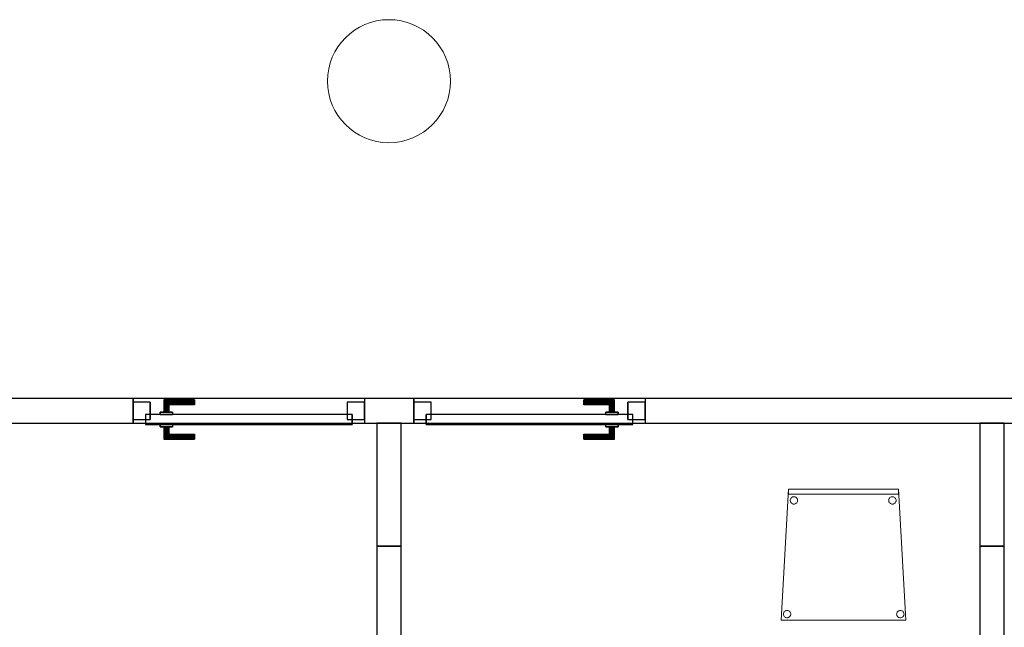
# Model space of a CAD drawing. Header units: metres. Extents: x 391.1 to 427.5, y 12.7 to 28.4.
# Tile 21 of 140: x 404.3 to 408.3, y 15.6 to 18. Entities that reach past the tile are written whole.
import ezdxf

# ---------------------------------------------------------------- set-up
doc = ezdxf.new("R2010")
doc.units = ezdxf.units.M
doc.layers.add('01_CARPINTERIA', color=5, linetype='Continuous', lineweight=25, true_color=0x0000ff)
for name, color, linetype, lineweight in [('02_MOBILIARIO', 7, 'Continuous', 18), ('A-COLS-____-MCUT', 7, 'Continuous', 18), ('A-COLS-____-OTLN', 7, 'Continuous', 18), ('A-DETL-____-MBND', 7, 'Continuous', 18), ('A-GENM-____-OTLN', 7, 'Continuous', 18), ('A-WALL-____-MCUT', 7, 'Continuous', 25), ('A-WALL-____-OTLN', 7, 'Continuous', 25)]:
    doc.layers.add(name, color=color, linetype=linetype, lineweight=lineweight)

# ---------------------------------------------------------------- blocks, each defined once
blk = doc.blocks.new('Family - Pilar P1-154562-04_CLI_AIGUA_P1')
at = {"layer": 'A-COLS-____-MCUT', "color": 253, "true_color": 0xaaaaaa}
for start, end in [(360, 180), (180, 360)]:
    blk.add_arc((0.25, 0.25), 0.25, start, end, dxfattribs=at)
at = {"layer": 'A-COLS-____-OTLN', "color": 253, "true_color": 0xaaaaaa}
for start, end in [(360, 180), (180, 360)]:
    blk.add_arc((0.25, 0.25), 0.25, start, end, dxfattribs=at)
blk = doc.blocks.new('Family - Cadira confient_P1-154598-04_CLI_AIGUA_P1')
at = {"layer": 'A-DETL-____-MBND', "color": 253, "true_color": 0xaaaaaa}
for p, q in [((0, 0), (0.03, 0.5326)), ((0.03, 0.5326), (0, 0)), ((0.03, 0.5326), (0.4765, 0.5326)), ((0.4765, 0.5326), (0.03, 0.5326)), ((0.03, 0.5126), (0.03, 0.5326)), ((0.03, 0.5326), (0.4765, 0.5326)), ((0.03, 0.5326), (0.03, 0.5126)), ((0.4765, 0.5326), (0.03, 0.5326)), ((0.4765, 0.5326), (0.5065, 0)), ((0.5065, 0), (0.4765, 0.5326)), ((0.4765, 0.5326), (0.4765, 0.5126)), ((0.4765, 0.5126), (0.4765, 0.5326)), ((0.4765, 0.5126), (0.03, 0.5126)), ((0.03, 0.5126), (0.4765, 0.5126)), ((0.0369, 0.4874), (0.0371, 0.49)), ((0.0371, 0.49), (0.0369, 0.4874)), ((0.0372, 0.4848), (0.0369, 0.4874)), ((0.0369, 0.4874), (0.0372, 0.4848)), ((0.0371, 0.49), (0.0378, 0.4926)), ((0.0378, 0.4926), (0.0371, 0.49)), ((0.0378, 0.4823), (0.0372, 0.4848)), ((0.0372, 0.4848), (0.0378, 0.4823)), ((0.0378, 0.4926), (0.0389, 0.4949)), ((0.0389, 0.4949), (0.0378, 0.4926)), ((0.039, 0.48), (0.0378, 0.4823)), ((0.0378, 0.4823), (0.039, 0.48)), ((0.0389, 0.4949), (0.0404, 0.4971)), ((0.0404, 0.4971), (0.0389, 0.4949)), ((0.0404, 0.4971), (0.0422, 0.4989)), ((0.0422, 0.4989), (0.0404, 0.4971)), ((0.0422, 0.4989), (0.0443, 0.5004)), ((0.0443, 0.5004), (0.0422, 0.4989)), ((0.0443, 0.5004), (0.0467, 0.5015)), ((0.0467, 0.5015), (0.0443, 0.5004)), ((0.0467, 0.5015), (0.0492, 0.5022)), ((0.0492, 0.5022), (0.0467, 0.5015)), ((0.0492, 0.5022), (0.0518, 0.5024)), ((0.0518, 0.5024), (0.0492, 0.5022)), ((0.0518, 0.5024), (0.0544, 0.5022)), ((0.0544, 0.5022), (0.0518, 0.5024)), ((0.0544, 0.5022), (0.0569, 0.5016)), ((0.0569, 0.5016), (0.0544, 0.5022)), ((0.0569, 0.5016), (0.0593, 0.5005)), ((0.0593, 0.5005), (0.0569, 0.5016)), ((0.0593, 0.5005), (0.0614, 0.499)), ((0.0614, 0.499), (0.0593, 0.5005)), ((0.0614, 0.499), (0.0633, 0.4972)), ((0.0633, 0.4972), (0.0614, 0.499)), ((0.0633, 0.4972), (0.0648, 0.495)), ((0.0648, 0.495), (0.0633, 0.4972)), ((0.0648, 0.4801), (0.0633, 0.478)), ((0.0633, 0.478), (0.0648, 0.4801)), ((0.0648, 0.495), (0.0659, 0.4927)), ((0.0659, 0.4927), (0.0648, 0.495)), ((0.0659, 0.4825), (0.0648, 0.4801)), ((0.0648, 0.4801), (0.0659, 0.4825)), ((0.0659, 0.4927), (0.0666, 0.4902)), ((0.0666, 0.4902), (0.0659, 0.4927)), ((0.0666, 0.485), (0.0659, 0.4825)), ((0.0659, 0.4825), (0.0666, 0.485)), ((0.0666, 0.4902), (0.0668, 0.4876)), ((0.0668, 0.4876), (0.0666, 0.4902)), ((0.0668, 0.4876), (0.0666, 0.485)), ((0.0666, 0.485), (0.0668, 0.4876)), ((0.4369, 0.4874), (0.4371, 0.49)), ((0.4371, 0.49), (0.4369, 0.4874)), ((0.4372, 0.4848), (0.4369, 0.4874)), ((0.4369, 0.4874), (0.4372, 0.4848)), ((0.4371, 0.49), (0.4378, 0.4926)), ((0.4378, 0.4926), (0.4371, 0.49)), ((0.4378, 0.4823), (0.4372, 0.4848)), ((0.4372, 0.4848), (0.4378, 0.4823)), ((0.4378, 0.4926), (0.4389, 0.4949)), ((0.4389, 0.4949), (0.4378, 0.4926)), ((0.439, 0.48), (0.4378, 0.4823)), ((0.4378, 0.4823), (0.439, 0.48)), ((0.4389, 0.4949), (0.4404, 0.4971)), ((0.4404, 0.4971), (0.4389, 0.4949)), ((0.4404, 0.4971), (0.4422, 0.4989)), ((0.4422, 0.4989), (0.4404, 0.4971)), ((0.4422, 0.4989), (0.4443, 0.5004)), ((0.4443, 0.5004), (0.4422, 0.4989)), ((0.4443, 0.5004), (0.4467, 0.5015)), ((0.4467, 0.5015), (0.4443, 0.5004)), ((0.4467, 0.5015), (0.4492, 0.5022)), ((0.4492, 0.5022), (0.4467, 0.5015)), ((0.4492, 0.5022), (0.4518, 0.5024)), ((0.4518, 0.5024), (0.4492, 0.5022)), ((0.4518, 0.5024), (0.4544, 0.5022)), ((0.4544, 0.5022), (0.4518, 0.5024)), ((0.4544, 0.5022), (0.4569, 0.5016)), ((0.4569, 0.5016), (0.4544, 0.5022)), ((0.4569, 0.5016), (0.4593, 0.5005)), ((0.4593, 0.5005), (0.4569, 0.5016)), ((0.4593, 0.5005), (0.4614, 0.499)), ((0.4614, 0.499), (0.4593, 0.5005)), ((0.4614, 0.499), (0.4633, 0.4972)), ((0.4633, 0.4972), (0.4614, 0.499)), ((0.4633, 0.4972), (0.4648, 0.495)), ((0.4648, 0.495), (0.4633, 0.4972)), ((0.4648, 0.4801), (0.4633, 0.478)), ((0.4633, 0.478), (0.4648, 0.4801)), ((0.4648, 0.495), (0.4659, 0.4927)), ((0.4659, 0.4927), (0.4648, 0.495)), ((0.4659, 0.4825), (0.4648, 0.4801)), ((0.4648, 0.4801), (0.4659, 0.4825)), ((0.4659, 0.4927), (0.4666, 0.4902)), ((0.4666, 0.4902), (0.4659, 0.4927)), ((0.4666, 0.485), (0.4659, 0.4825)), ((0.4659, 0.4825), (0.4666, 0.485)), ((0.4666, 0.4902), (0.4668, 0.4876)), ((0.4668, 0.4876), (0.4666, 0.4902)), ((0.4668, 0.4876), (0.4666, 0.485)), ((0.4666, 0.485), (0.4668, 0.4876)), ((0.0405, 0.4779), (0.039, 0.48)), ((0.039, 0.48), (0.0405, 0.4779)), ((0.0423, 0.476), (0.0405, 0.4779)), ((0.0405, 0.4779), (0.0423, 0.476)), ((0.0445, 0.4745), (0.0423, 0.476)), ((0.0423, 0.476), (0.0445, 0.4745)), ((0.0468, 0.4734), (0.0445, 0.4745)), ((0.0445, 0.4745), (0.0468, 0.4734)), ((0.0493, 0.4728), (0.0468, 0.4734)), ((0.0468, 0.4734), (0.0493, 0.4728)), ((0.0519, 0.4726), (0.0493, 0.4728)), ((0.0493, 0.4728), (0.0519, 0.4726)), ((0.0545, 0.4728), (0.0519, 0.4726)), ((0.0519, 0.4726), (0.0545, 0.4728)), ((0.057, 0.4735), (0.0545, 0.4728)), ((0.0545, 0.4728), (0.057, 0.4735)), ((0.0594, 0.4746), (0.057, 0.4735)), ((0.057, 0.4735), (0.0594, 0.4746)), ((0.0615, 0.4761), (0.0594, 0.4746)), ((0.0594, 0.4746), (0.0615, 0.4761)), ((0.0633, 0.478), (0.0615, 0.4761)), ((0.0615, 0.4761), (0.0633, 0.478)), ((0.4405, 0.4779), (0.439, 0.48)), ((0.439, 0.48), (0.4405, 0.4779)), ((0.4423, 0.476), (0.4405, 0.4779)), ((0.4405, 0.4779), (0.4423, 0.476)), ((0.4445, 0.4745), (0.4423, 0.476)), ((0.4423, 0.476), (0.4445, 0.4745)), ((0.4468, 0.4734), (0.4445, 0.4745)), ((0.4445, 0.4745), (0.4468, 0.4734)), ((0.4493, 0.4728), (0.4468, 0.4734)), ((0.4468, 0.4734), (0.4493, 0.4728)), ((0.4519, 0.4726), (0.4493, 0.4728)), ((0.4493, 0.4728), (0.4519, 0.4726)), ((0.4545, 0.4728), (0.4519, 0.4726)), ((0.4519, 0.4726), (0.4545, 0.4728)), ((0.457, 0.4735), (0.4545, 0.4728)), ((0.4545, 0.4728), (0.457, 0.4735)), ((0.4594, 0.4746), (0.457, 0.4735)), ((0.457, 0.4735), (0.4594, 0.4746)), ((0.4615, 0.4761), (0.4594, 0.4746)), ((0.4594, 0.4746), (0.4615, 0.4761)), ((0.4633, 0.478), (0.4615, 0.4761)), ((0.4615, 0.4761), (0.4633, 0.478)), ((0.0216, 0.0398), (0.0242, 0.04)), ((0.0242, 0.04), (0.0216, 0.0398)), ((0.0242, 0.04), (0.0268, 0.0398)), ((0.0268, 0.0398), (0.0242, 0.04)), ((0.4816, 0.0398), (0.4842, 0.04)), ((0.4842, 0.04), (0.4816, 0.0398)), ((0.4842, 0.04), (0.4868, 0.0398)), ((0.4868, 0.0398), (0.4842, 0.04)), ((0.5065, 0), (0, 0)), ((0, 0), (0.5065, 0)), ((0.0093, 0.025), (0.0095, 0.0276)), ((0.0095, 0.0276), (0.0093, 0.025)), ((0.0095, 0.0224), (0.0093, 0.025)), ((0.0093, 0.025), (0.0095, 0.0224)), ((0.0095, 0.0276), (0.0102, 0.0301)), ((0.0102, 0.0301), (0.0095, 0.0276)), ((0.0102, 0.0199), (0.0095, 0.0224)), ((0.0095, 0.0224), (0.0102, 0.0199)), ((0.0102, 0.0301), (0.0113, 0.0325)), ((0.0113, 0.0325), (0.0102, 0.0301)), ((0.0113, 0.0176), (0.0102, 0.0199)), ((0.0102, 0.0199), (0.0113, 0.0176)), ((0.0113, 0.0325), (0.0127, 0.0346)), ((0.0127, 0.0346), (0.0113, 0.0325)), ((0.0128, 0.0154), (0.0113, 0.0176)), ((0.0113, 0.0176), (0.0128, 0.0154)), ((0.0127, 0.0346), (0.0146, 0.0365)), ((0.0146, 0.0365), (0.0127, 0.0346)), ((0.0147, 0.0136), (0.0128, 0.0154)), ((0.0128, 0.0154), (0.0147, 0.0136)), ((0.0146, 0.0365), (0.0167, 0.038)), ((0.0167, 0.038), (0.0146, 0.0365)), ((0.0168, 0.0121), (0.0147, 0.0136)), ((0.0147, 0.0136), (0.0168, 0.0121)), ((0.0167, 0.038), (0.0191, 0.0391)), ((0.0191, 0.0391), (0.0167, 0.038)), ((0.0192, 0.011), (0.0168, 0.0121)), ((0.0168, 0.0121), (0.0192, 0.011)), ((0.0191, 0.0391), (0.0216, 0.0398)), ((0.0216, 0.0398), (0.0191, 0.0391)), ((0.0217, 0.0104), (0.0192, 0.011)), ((0.0192, 0.011), (0.0217, 0.0104)), ((0.0243, 0.0102), (0.0217, 0.0104)), ((0.0217, 0.0104), (0.0243, 0.0102)), ((0.0269, 0.0104), (0.0243, 0.0102)), ((0.0243, 0.0102), (0.0269, 0.0104)), ((0.0268, 0.0398), (0.0293, 0.0392)), ((0.0293, 0.0392), (0.0268, 0.0398)), ((0.0294, 0.0111), (0.0269, 0.0104)), ((0.0269, 0.0104), (0.0294, 0.0111)), ((0.0293, 0.0392), (0.0316, 0.0381)), ((0.0316, 0.0381), (0.0293, 0.0392)), ((0.0318, 0.0122), (0.0294, 0.0111)), ((0.0294, 0.0111), (0.0318, 0.0122)), ((0.0316, 0.0381), (0.0338, 0.0366)), ((0.0338, 0.0366), (0.0316, 0.0381)), ((0.0339, 0.0137), (0.0318, 0.0122)), ((0.0318, 0.0122), (0.0339, 0.0137)), ((0.0338, 0.0366), (0.0356, 0.0347)), ((0.0356, 0.0347), (0.0338, 0.0366)), ((0.0357, 0.0155), (0.0339, 0.0137)), ((0.0339, 0.0137), (0.0357, 0.0155)), ((0.0356, 0.0347), (0.0371, 0.0326)), ((0.0371, 0.0326), (0.0356, 0.0347)), ((0.0372, 0.0177), (0.0357, 0.0155)), ((0.0357, 0.0155), (0.0372, 0.0177)), ((0.0371, 0.0326), (0.0382, 0.0303)), ((0.0382, 0.0303), (0.0371, 0.0326)), ((0.0383, 0.02), (0.0372, 0.0177)), ((0.0372, 0.0177), (0.0383, 0.02)), ((0.0382, 0.0303), (0.0389, 0.0278)), ((0.0389, 0.0278), (0.0382, 0.0303)), ((0.0389, 0.0226), (0.0383, 0.02)), ((0.0383, 0.02), (0.0389, 0.0226)), ((0.0389, 0.0278), (0.0392, 0.0252)), ((0.0392, 0.0252), (0.0389, 0.0278)), ((0.0392, 0.0252), (0.0389, 0.0226)), ((0.0389, 0.0226), (0.0392, 0.0252)), ((0.4693, 0.025), (0.4695, 0.0276)), ((0.4695, 0.0276), (0.4693, 0.025)), ((0.4695, 0.0224), (0.4693, 0.025)), ((0.4693, 0.025), (0.4695, 0.0224)), ((0.4695, 0.0276), (0.4702, 0.0301)), ((0.4702, 0.0301), (0.4695, 0.0276)), ((0.4702, 0.0199), (0.4695, 0.0224)), ((0.4695, 0.0224), (0.4702, 0.0199)), ((0.4702, 0.0301), (0.4713, 0.0325)), ((0.4713, 0.0325), (0.4702, 0.0301)), ((0.4713, 0.0176), (0.4702, 0.0199)), ((0.4702, 0.0199), (0.4713, 0.0176)), ((0.4713, 0.0325), (0.4727, 0.0346)), ((0.4727, 0.0346), (0.4713, 0.0325)), ((0.4728, 0.0154), (0.4713, 0.0176)), ((0.4713, 0.0176), (0.4728, 0.0154)), ((0.4727, 0.0346), (0.4746, 0.0365)), ((0.4746, 0.0365), (0.4727, 0.0346)), ((0.4747, 0.0136), (0.4728, 0.0154)), ((0.4728, 0.0154), (0.4747, 0.0136)), ((0.4746, 0.0365), (0.4767, 0.038)), ((0.4767, 0.038), (0.4746, 0.0365)), ((0.4768, 0.0121), (0.4747, 0.0136)), ((0.4747, 0.0136), (0.4768, 0.0121)), ((0.4767, 0.038), (0.4791, 0.0391)), ((0.4791, 0.0391), (0.4767, 0.038)), ((0.4792, 0.011), (0.4768, 0.0121)), ((0.4768, 0.0121), (0.4792, 0.011)), ((0.4791, 0.0391), (0.4816, 0.0398)), ((0.4816, 0.0398), (0.4791, 0.0391)), ((0.4817, 0.0104), (0.4792, 0.011)), ((0.4792, 0.011), (0.4817, 0.0104)), ((0.4843, 0.0102), (0.4817, 0.0104)), ((0.4817, 0.0104), (0.4843, 0.0102)), ((0.4869, 0.0104), (0.4843, 0.0102)), ((0.4843, 0.0102), (0.4869, 0.0104)), ((0.4868, 0.0398), (0.4893, 0.0392)), ((0.4893, 0.0392), (0.4868, 0.0398)), ((0.4894, 0.0111), (0.4869, 0.0104)), ((0.4869, 0.0104), (0.4894, 0.0111)), ((0.4893, 0.0392), (0.4916, 0.0381)), ((0.4916, 0.0381), (0.4893, 0.0392)), ((0.4918, 0.0122), (0.4894, 0.0111)), ((0.4894, 0.0111), (0.4918, 0.0122)), ((0.4916, 0.0381), (0.4938, 0.0366)), ((0.4938, 0.0366), (0.4916, 0.0381)), ((0.4939, 0.0137), (0.4918, 0.0122)), ((0.4918, 0.0122), (0.4939, 0.0137)), ((0.4938, 0.0366), (0.4956, 0.0347)), ((0.4956, 0.0347), (0.4938, 0.0366)), ((0.4957, 0.0155), (0.4939, 0.0137)), ((0.4939, 0.0137), (0.4957, 0.0155)), ((0.4956, 0.0347), (0.4971, 0.0326)), ((0.4971, 0.0326), (0.4956, 0.0347)), ((0.4972, 0.0177), (0.4957, 0.0155)), ((0.4957, 0.0155), (0.4972, 0.0177)), ((0.4971, 0.0326), (0.4982, 0.0303)), ((0.4982, 0.0303), (0.4971, 0.0326)), ((0.4983, 0.02), (0.4972, 0.0177)), ((0.4972, 0.0177), (0.4983, 0.02)), ((0.4982, 0.0303), (0.4989, 0.0278)), ((0.4989, 0.0278), (0.4982, 0.0303)), ((0.4989, 0.0226), (0.4983, 0.02)), ((0.4983, 0.02), (0.4989, 0.0226)), ((0.4989, 0.0278), (0.4992, 0.0252)), ((0.4992, 0.0252), (0.4989, 0.0278)), ((0.4992, 0.0252), (0.4989, 0.0226)), ((0.4989, 0.0226), (0.4992, 0.0252))]:
    blk.add_line(p, q, dxfattribs=at)
blk = doc.blocks.new('Family - LONDR55-XX_ZZ-ARQ-CAA-M3D-Londres55-154688-04_CLI_AIGUA_P1')
at = {"layer": '01_CARPINTERIA', "color": 161, "true_color": 0xaaaaff}
for p, q in [((0.69, 0.1487), (0.69, 0.15)), ((0.69, 0.15), (0.69, 0.1487)), ((0.815, 0.15), (0.69, 0.15)), ((0.69, 0.145), (0.69, 0.1487)), ((0.69, 0.1487), (0.69, 0.145)), ((0.8137, 0.1487), (0.69, 0.1487)), ((0.8137, 0.1487), (0.69, 0.1487)), ((0.69, 0.14), (0.69, 0.145)), ((0.69, 0.145), (0.69, 0.14)), ((0.81, 0.145), (0.69, 0.145)), ((0.81, 0.145), (0.69, 0.145)), ((0.69, 0.135), (0.69, 0.14)), ((0.69, 0.14), (0.69, 0.135)), ((0.69, 0.14), (0.805, 0.14)), ((0.805, 0.14), (0.69, 0.14)), ((0.69, 0.135), (0.69, 0.1313)), ((0.69, 0.1313), (0.69, 0.135)), ((0.8, 0.135), (0.69, 0.135)), ((0.8, 0.135), (0.69, 0.135)), ((0.69, 0.1313), (0.69, 0.13)), ((0.69, 0.13), (0.69, 0.1313)), ((0.7963, 0.1313), (0.69, 0.1313)), ((0.7963, 0.1313), (0.69, 0.1313)), ((0.795, 0.13), (0.69, 0.13)), ((0.795, 0.13), (0.7963, 0.1313)), ((0.7963, 0.1313), (0.795, 0.13)), ((0.795, 0.1), (0.795, 0.13)), ((0.7963, 0.1313), (0.8, 0.135)), ((0.8, 0.135), (0.7963, 0.1313)), ((0.7963, 0.1), (0.7963, 0.1313)), ((0.7963, 0.1), (0.7963, 0.1313)), ((0.8, 0.135), (0.805, 0.14)), ((0.805, 0.14), (0.8, 0.135)), ((0.8, 0.1), (0.8, 0.135)), ((0.8, 0.1), (0.8, 0.135)), ((0.81, 0.145), (0.805, 0.14)), ((0.805, 0.14), (0.81, 0.145)), ((0.805, 0.14), (0.805, 0.1)), ((0.805, 0.1), (0.805, 0.14)), ((0.8137, 0.1487), (0.81, 0.145)), ((0.81, 0.145), (0.8137, 0.1487)), ((0.81, 0.1), (0.81, 0.145)), ((0.81, 0.1), (0.81, 0.145)), ((0.815, 0.15), (0.8137, 0.1487)), ((0.8137, 0.1487), (0.815, 0.15)), ((0.8137, 0.1), (0.8137, 0.1487)), ((0.8137, 0.1), (0.8137, 0.1487)), ((0.815, 0.1), (0.815, 0.15)), ((0.89, 0.09), (0.05, 0.09)), ((0.05, 0.09), (0.05, 0.05)), ((0.89, 0.09), (0.05, 0.09)), ((0.05, 0.05), (0.05, 0.09)), ((0.83, 0.1), (0.78, 0.1)), ((0.78, 0.1), (0.83, 0.1)), ((0.78, 0.09), (0.78, 0.1)), ((0.78, 0.09), (0.78, 0.1)), ((0.83, 0.09), (0.78, 0.09)), ((0.78, 0.09), (0.83, 0.09)), ((0.7963, 0.1), (0.795, 0.1)), ((0.795, 0.1), (0.7963, 0.1)), ((0.8, 0.1), (0.7963, 0.1)), ((0.7963, 0.1), (0.8, 0.1)), ((0.805, 0.1), (0.8, 0.1)), ((0.8, 0.1), (0.805, 0.1)), ((0.81, 0.1), (0.805, 0.1)), ((0.805, 0.1), (0.81, 0.1)), ((0.81, 0.1), (0.8137, 0.1)), ((0.8137, 0.1), (0.81, 0.1)), ((0.8137, 0.1), (0.815, 0.1)), ((0.815, 0.1), (0.8137, 0.1)), ((0.83, 0.09), (0.83, 0.1)), ((0.83, 0.1), (0.83, 0.09)), ((0.89, 0.05), (0.89, 0.09)), ((0.89, 0.05), (0.89, 0.09)), ((0.07, 0.07), (0, 0.07)), ((0, 0.07), (0, 0)), ((0.07, 0.07), (0, 0.07)), ((0, 0), (0, 0.07)), ((0.05, 0.05), (0.89, 0.05)), ((0.05, 0.05), (0.89, 0.05)), ((0.07, 0), (0.07, 0.07)), ((0.07, 0), (0.07, 0.07)), ((0.78, 0.05), (0.83, 0.05)), ((0.83, 0.05), (0.78, 0.05)), ((0.78, 0.04), (0.78, 0.05)), ((0.78, 0.04), (0.78, 0.05)), ((0.83, 0.04), (0.83, 0.05)), ((0.83, 0.05), (0.83, 0.04)), ((0.94, 0.07), (0.87, 0.07)), ((0.87, 0.07), (0.87, 0)), ((0.94, 0.07), (0.87, 0.07)), ((0.87, 0), (0.87, 0.07)), ((0.94, 0), (0.94, 0.07)), ((0.94, 0), (0.94, 0.07)), ((0, 0), (0.07, 0)), ((0, 0), (0.07, 0)), ((0.69, 0.0087), (0.69, 0.01)), ((0.69, 0.01), (0.69, 0.0087)), ((0.69, 0.01), (0.795, 0.01)), ((0.69, 0.005), (0.69, 0.0087)), ((0.69, 0.0087), (0.69, 0.005)), ((0.69, 0.0087), (0.7963, 0.0087)), ((0.69, 0.0087), (0.7963, 0.0087)), ((0.69, 0), (0.69, 0.005)), ((0.69, 0.005), (0.69, 0)), ((0.69, 0.005), (0.8, 0.005)), ((0.69, 0.005), (0.8, 0.005)), ((0.69, -0.005), (0.69, 0)), ((0.69, 0), (0.69, -0.005)), ((0.805, 0), (0.69, 0)), ((0.69, 0), (0.805, 0)), ((0.78, 0.04), (0.83, 0.04)), ((0.83, 0.04), (0.78, 0.04)), ((0.7963, 0.04), (0.795, 0.04)), ((0.795, 0.04), (0.7963, 0.04)), ((0.795, 0.01), (0.795, 0.04)), ((0.7963, 0.0087), (0.795, 0.01)), ((0.795, 0.01), (0.7963, 0.0087)), ((0.8, 0.04), (0.7963, 0.04)), ((0.7963, 0.04), (0.8, 0.04)), ((0.7963, 0.0087), (0.7963, 0.04)), ((0.7963, 0.0087), (0.7963, 0.04)), ((0.8, 0.005), (0.7963, 0.0087)), ((0.7963, 0.0087), (0.8, 0.005)), ((0.8, 0.04), (0.805, 0.04)), ((0.805, 0.04), (0.8, 0.04)), ((0.8, 0.005), (0.8, 0.04)), ((0.8, 0.005), (0.8, 0.04)), ((0.805, 0), (0.8, 0.005)), ((0.8, 0.005), (0.805, 0)), ((0.805, 0.04), (0.81, 0.04)), ((0.81, 0.04), (0.805, 0.04)), ((0.805, 0.04), (0.805, 0)), ((0.805, 0), (0.805, 0.04)), ((0.805, 0), (0.81, -0.005)), ((0.81, 0.04), (0.8137, 0.04)), ((0.8137, 0.04), (0.81, 0.04)), ((0.81, -0.005), (0.81, 0.04)), ((0.81, -0.005), (0.81, 0.04)), ((0.8137, 0.04), (0.815, 0.04)), ((0.815, 0.04), (0.8137, 0.04)), ((0.8137, -0.0087), (0.8137, 0.04)), ((0.8137, -0.0087), (0.8137, 0.04)), ((0.815, -0.01), (0.815, 0.04)), ((0.87, 0), (0.94, 0)), ((0.87, 0), (0.94, 0)), ((0.69, -0.005), (0.69, -0.0087)), ((0.69, -0.0087), (0.69, -0.005)), ((0.69, -0.005), (0.81, -0.005)), ((0.69, -0.005), (0.81, -0.005)), ((0.69, -0.0087), (0.69, -0.01)), ((0.69, -0.01), (0.69, -0.0087)), ((0.69, -0.0087), (0.8137, -0.0087)), ((0.69, -0.0087), (0.8137, -0.0087)), ((0.69, -0.01), (0.815, -0.01)), ((0.81, -0.005), (0.805, 0)), ((0.81, -0.005), (0.8137, -0.0087)), ((0.8137, -0.0087), (0.81, -0.005)), ((0.8137, -0.0087), (0.815, -0.01)), ((0.815, -0.01), (0.8137, -0.0087))]:
    blk.add_line(p, q, dxfattribs=at)
blk = doc.blocks.new('Family - Porta P1-154689-04_CLI_AIGUA_P1')
blk.add_blockref('Family - LONDR55-XX_ZZ-ARQ-CAA-M3D-Londres55-154688-04_CLI_AIGUA_P1', (0, 0))
blk = doc.blocks.new('Family - LONDR55-XX_ZZ-ARQ-CAA-M3D-Londres55-154871-04_CLI_AIGUA_P1')
at = {"layer": '01_CARPINTERIA', "color": 161, "true_color": 0xaaaaff}
for p, q in [((0.1263, 0.1487), (0.125, 0.15)), ((0.125, 0.15), (0.125, 0.1)), ((0.125, 0.15), (0.1263, 0.1487)), ((0.25, 0.15), (0.125, 0.15)), ((0.13, 0.145), (0.1263, 0.1487)), ((0.1263, 0.1487), (0.1263, 0.1)), ((0.1263, 0.1487), (0.1263, 0.1)), ((0.1263, 0.1487), (0.13, 0.145)), ((0.25, 0.1487), (0.1263, 0.1487)), ((0.25, 0.1487), (0.1263, 0.1487)), ((0.135, 0.14), (0.13, 0.145)), ((0.13, 0.145), (0.13, 0.1)), ((0.13, 0.145), (0.13, 0.1)), ((0.13, 0.145), (0.135, 0.14)), ((0.25, 0.145), (0.13, 0.145)), ((0.25, 0.145), (0.13, 0.145)), ((0.135, 0.1), (0.135, 0.14)), ((0.135, 0.14), (0.135, 0.1)), ((0.135, 0.14), (0.14, 0.135)), ((0.14, 0.135), (0.135, 0.14)), ((0.135, 0.14), (0.25, 0.14)), ((0.25, 0.14), (0.135, 0.14)), ((0.14, 0.135), (0.14, 0.1)), ((0.14, 0.135), (0.1437, 0.1313)), ((0.1437, 0.1313), (0.14, 0.135)), ((0.14, 0.135), (0.14, 0.1)), ((0.25, 0.135), (0.14, 0.135)), ((0.25, 0.135), (0.14, 0.135)), ((0.1437, 0.1313), (0.1437, 0.1)), ((0.1437, 0.1313), (0.145, 0.13)), ((0.145, 0.13), (0.1437, 0.1313)), ((0.1437, 0.1313), (0.1437, 0.1)), ((0.25, 0.1313), (0.1437, 0.1313)), ((0.25, 0.1313), (0.1437, 0.1313)), ((0.145, 0.13), (0.145, 0.1)), ((0.25, 0.13), (0.145, 0.13)), ((0.25, 0.1487), (0.25, 0.15)), ((0.25, 0.15), (0.25, 0.1487)), ((0.25, 0.145), (0.25, 0.1487)), ((0.25, 0.1487), (0.25, 0.145)), ((0.25, 0.145), (0.25, 0.14)), ((0.25, 0.14), (0.25, 0.145)), ((0.25, 0.14), (0.25, 0.135)), ((0.25, 0.135), (0.25, 0.14)), ((0.25, 0.135), (0.25, 0.1313)), ((0.25, 0.1313), (0.25, 0.135)), ((0.25, 0.1313), (0.25, 0.13)), ((0.25, 0.13), (0.25, 0.1313)), ((0.89, 0.09), (0.05, 0.09)), ((0.05, 0.09), (0.05, 0.05)), ((0.89, 0.09), (0.05, 0.09)), ((0.05, 0.09), (0.05, 0.05)), ((0.16, 0.1), (0.11, 0.1)), ((0.11, 0.1), (0.16, 0.1)), ((0.11, 0.1), (0.11, 0.09)), ((0.11, 0.09), (0.11, 0.1)), ((0.16, 0.09), (0.11, 0.09)), ((0.11, 0.09), (0.16, 0.09)), ((0.1263, 0.1), (0.125, 0.1)), ((0.125, 0.1), (0.1263, 0.1)), ((0.13, 0.1), (0.1263, 0.1)), ((0.1263, 0.1), (0.13, 0.1)), ((0.135, 0.1), (0.13, 0.1)), ((0.13, 0.1), (0.135, 0.1)), ((0.14, 0.1), (0.135, 0.1)), ((0.135, 0.1), (0.14, 0.1)), ((0.14, 0.1), (0.1437, 0.1)), ((0.1437, 0.1), (0.14, 0.1)), ((0.1437, 0.1), (0.145, 0.1)), ((0.145, 0.1), (0.1437, 0.1)), ((0.16, 0.1), (0.16, 0.09)), ((0.16, 0.1), (0.16, 0.09)), ((0.89, 0.05), (0.89, 0.09)), ((0.89, 0.09), (0.89, 0.05)), ((0.07, 0.07), (0, 0.07)), ((0, 0.07), (0, 0)), ((0.07, 0.07), (0, 0.07)), ((0, 0.07), (0, 0)), ((0.05, 0.05), (0.89, 0.05)), ((0.05, 0.05), (0.89, 0.05)), ((0.07, 0), (0.07, 0.07)), ((0.07, 0.07), (0.07, 0)), ((0.11, 0.05), (0.16, 0.05)), ((0.16, 0.05), (0.11, 0.05)), ((0.11, 0.05), (0.11, 0.04)), ((0.11, 0.04), (0.11, 0.05)), ((0.16, 0.05), (0.16, 0.04)), ((0.16, 0.05), (0.16, 0.04)), ((0.94, 0.07), (0.87, 0.07)), ((0.87, 0.07), (0.87, 0)), ((0.94, 0.07), (0.87, 0.07)), ((0.87, 0.07), (0.87, 0)), ((0.94, 0), (0.94, 0.07)), ((0.94, 0.07), (0.94, 0)), ((0, 0), (0.07, 0)), ((0, 0), (0.07, 0)), ((0.11, 0.04), (0.16, 0.04)), ((0.16, 0.04), (0.11, 0.04)), ((0.1263, 0.04), (0.125, 0.04)), ((0.125, 0.04), (0.1263, 0.04)), ((0.125, 0.04), (0.125, -0.01)), ((0.13, 0.04), (0.1263, 0.04)), ((0.1263, 0.04), (0.13, 0.04)), ((0.1263, 0.04), (0.1263, -0.0087)), ((0.1263, 0.04), (0.1263, -0.0087)), ((0.13, 0.04), (0.135, 0.04)), ((0.135, 0.04), (0.13, 0.04)), ((0.13, 0.04), (0.13, -0.005)), ((0.13, 0.04), (0.13, -0.005)), ((0.135, 0.04), (0.14, 0.04)), ((0.14, 0.04), (0.135, 0.04)), ((0.135, 0), (0.135, 0.04)), ((0.135, 0.04), (0.135, 0)), ((0.14, 0.005), (0.135, 0)), ((0.135, 0), (0.14, 0.005)), ((0.25, 0), (0.135, 0)), ((0.135, 0), (0.25, 0)), ((0.14, 0.04), (0.1437, 0.04)), ((0.1437, 0.04), (0.14, 0.04)), ((0.14, 0.04), (0.14, 0.005)), ((0.14, 0.04), (0.14, 0.005)), ((0.1437, 0.0087), (0.14, 0.005)), ((0.14, 0.005), (0.1437, 0.0087)), ((0.14, 0.005), (0.25, 0.005)), ((0.14, 0.005), (0.25, 0.005)), ((0.1437, 0.04), (0.145, 0.04)), ((0.145, 0.04), (0.1437, 0.04)), ((0.1437, 0.04), (0.1437, 0.0087)), ((0.1437, 0.04), (0.1437, 0.0087)), ((0.145, 0.01), (0.1437, 0.0087)), ((0.1437, 0.0087), (0.145, 0.01)), ((0.1437, 0.0087), (0.25, 0.0087)), ((0.1437, 0.0087), (0.25, 0.0087)), ((0.145, 0.04), (0.145, 0.01)), ((0.145, 0.01), (0.25, 0.01)), ((0.25, 0.0087), (0.25, 0.01)), ((0.25, 0.01), (0.25, 0.0087)), ((0.25, 0.005), (0.25, 0.0087)), ((0.25, 0.0087), (0.25, 0.005)), ((0.25, 0.005), (0.25, 0)), ((0.25, 0), (0.25, 0.005)), ((0.25, 0), (0.25, -0.005)), ((0.25, -0.005), (0.25, 0)), ((0.87, 0), (0.94, 0)), ((0.87, 0), (0.94, 0)), ((0.125, -0.01), (0.1263, -0.0087)), ((0.1263, -0.0087), (0.125, -0.01)), ((0.125, -0.01), (0.25, -0.01)), ((0.1263, -0.0087), (0.13, -0.005)), ((0.13, -0.005), (0.1263, -0.0087)), ((0.1263, -0.0087), (0.25, -0.0087)), ((0.1263, -0.0087), (0.25, -0.0087)), ((0.13, -0.005), (0.135, 0)), ((0.135, 0), (0.13, -0.005)), ((0.13, -0.005), (0.25, -0.005)), ((0.13, -0.005), (0.25, -0.005)), ((0.25, -0.005), (0.25, -0.0087)), ((0.25, -0.0087), (0.25, -0.005)), ((0.25, -0.0087), (0.25, -0.01)), ((0.25, -0.01), (0.25, -0.0087))]:
    blk.add_line(p, q, dxfattribs=at)
blk = doc.blocks.new('Family - Porta P1-154872-04_CLI_AIGUA_P1')
blk.add_blockref('Family - LONDR55-XX_ZZ-ARQ-CAA-M3D-Londres55-154871-04_CLI_AIGUA_P1', (0, 0))
blk = doc.blocks.new('Family - Mampara P1-154961-04_CLI_AIGUA_P1')
at = {"layer": 'A-WALL-____-MCUT', "color": 253, "true_color": 0xaaaaaa}
for p, q in [((0.5, 0.1), (0, 0.1)), ((0, 0.1), (0, 0)), ((0.5, 0), (0.5, 0.1)), ((0, 0), (0.5, 0))]:
    blk.add_line(p, q, dxfattribs=at)
at = {"layer": 'A-WALL-____-OTLN', "color": 253, "true_color": 0xaaaaaa}
for p, q in [((0.5, 0.1), (0, 0.1)), ((0, 0.1), (0, 0)), ((0.5, 0), (0.5, 0.1)), ((0, 0), (0.5, 0))]:
    blk.add_line(p, q, dxfattribs=at)
at = {"layer": 'A-WALL-____-OTLN', "color": 253, "lineweight": 18, "true_color": 0xaaaaaa}
blk.add_line((0, 0), (0.5, 0), dxfattribs=at)
blk = doc.blocks.new('Family - Mampara P1-154968-04_CLI_AIGUA_P1')
at = {"layer": 'A-WALL-____-MCUT', "color": 253, "true_color": 0xaaaaaa}
for p, q in [((14.5287, 0.1), (11.712, 0.1)), ((14.5287, 0), (14.5287, 0.1)), ((15.6698, 0.1), (15.4687, 0.1)), ((15.4687, 0.1), (15.4687, 0)), ((15.6698, 0), (15.6698, 0.1)), ((16.6098, 0.1), (16.6098, 0)), ((18.0374, 0.1), (16.6098, 0.1)), ((11.712, 0), (14.5287, 0)), ((15.4687, 0), (15.6698, 0)), ((16.6098, 0), (18.0318, 0))]:
    blk.add_line(p, q, dxfattribs=at)
at = {"layer": 'A-WALL-____-OTLN', "color": 253, "true_color": 0xaaaaaa}
for p, q in [((18.0374, 0.1), (2.9097, 0.1)), ((14.5287, 0), (14.5287, 0.1)), ((15.4687, 0.1), (14.5287, 0.1)), ((15.4687, 0), (15.4687, 0.1)), ((15.6698, 0), (15.6698, 0.1)), ((16.6098, 0.1), (15.6698, 0.1)), ((16.6098, 0), (16.6098, 0.1)), ((0, 0), (18.0318, 0)), ((14.5287, 0), (15.4687, 0)), ((15.6698, 0), (16.6098, 0))]:
    blk.add_line(p, q, dxfattribs=at)
at = {"layer": 'A-WALL-____-OTLN', "color": 253, "lineweight": 18, "true_color": 0xaaaaaa}
blk.add_line((-0.0059, 0), (18.0318, 0), dxfattribs=at)
blk = doc.blocks.new('Family - Vano de puerta P1-154976-04_CLI_AIGUA_P1')
at = {"layer": 'A-GENM-____-OTLN', "color": 253, "true_color": 0xaaaaaa}
for p, q in [((406.8783, 16.5095), (405.9383, 16.5095)), ((405.9383, 16.5095), (405.9383, 16.4095)), ((405.9383, 16.5095), (406.8783, 16.5095)), ((405.9383, 16.4095), (405.9383, 16.5095)), ((406.8783, 16.4095), (406.8783, 16.5095)), ((406.8783, 16.4095), (406.8783, 16.5095)), ((405.9383, 16.4095), (406.8783, 16.4095)), ((406.8783, 16.4095), (405.9383, 16.4095))]:
    blk.add_line(p, q, dxfattribs=at)
blk = doc.blocks.new('Family - Vano de puerta P1-154980-04_CLI_AIGUA_P1')
at = {"layer": 'A-GENM-____-OTLN', "color": 253, "true_color": 0xaaaaaa}
for p, q in [((405.7372, 16.5095), (404.7972, 16.5095)), ((404.7972, 16.5095), (404.7972, 16.4095)), ((404.7972, 16.5095), (405.7372, 16.5095)), ((404.7972, 16.4095), (404.7972, 16.5095)), ((405.7372, 16.4095), (405.7372, 16.5095)), ((405.7372, 16.4095), (405.7372, 16.5095)), ((404.7972, 16.4095), (405.7372, 16.4095)), ((405.7372, 16.4095), (404.7972, 16.4095))]:
    blk.add_line(p, q, dxfattribs=at)
blk = doc.blocks.new('Family - Envans P1-155269-04_CLI_AIGUA_P1')
at = {"layer": 'A-WALL-____-MCUT', "color": 253, "true_color": 0xaaaaaa}
for p, q in [((2.7888, 0.1), (0, 0.1)), ((0, 0.1), (0, 0)), ((2.7888, 0), (2.7888, 0.1)), ((0, 0), (2.7888, 0))]:
    blk.add_line(p, q, dxfattribs=at)
at = {"layer": 'A-WALL-____-OTLN', "color": 253, "true_color": 0xaaaaaa}
for p, q in [((2.7888, 0.1), (0, 0.1)), ((0, 0.1), (0, 0)), ((2.7888, 0), (2.7888, 0.1)), ((0, 0), (2.7888, 0))]:
    blk.add_line(p, q, dxfattribs=at)
at = {"layer": 'A-WALL-____-OTLN', "color": 253, "lineweight": 18, "true_color": 0xaaaaaa}
blk.add_line((0, 0), (2.7888, 0), dxfattribs=at)
blk = doc.blocks.new('Family - Mampara P1-155275-04_CLI_AIGUA_P1')
at = {"layer": 'A-WALL-____-MCUT', "color": 253, "true_color": 0xaaaaaa}
for p, q in [((0.5, 0.1), (0, 0.1)), ((0, 0.1), (0, 0)), ((0.5, 0), (0.5, 0.1)), ((0, 0), (0.5, 0))]:
    blk.add_line(p, q, dxfattribs=at)
at = {"layer": 'A-WALL-____-OTLN', "color": 253, "true_color": 0xaaaaaa}
for p, q in [((0.5, 0.1), (0, 0.1)), ((0, 0.1), (0, 0)), ((0.5, 0), (0.5, 0.1)), ((0, 0), (0.5, 0))]:
    blk.add_line(p, q, dxfattribs=at)
at = {"layer": 'A-WALL-____-OTLN', "color": 253, "lineweight": 18, "true_color": 0xaaaaaa}
blk.add_line((0, 0), (0.5, 0), dxfattribs=at)
blk = doc.blocks.new('Family - Envans P1-155287-04_CLI_AIGUA_P1')
at = {"layer": 'A-WALL-____-MCUT', "color": 253, "true_color": 0xaaaaaa}
for p, q in [((2.7888, 0.1), (0, 0.1)), ((0, 0.1), (0, 0)), ((2.7888, 0), (2.7888, 0.1)), ((0, 0), (2.7888, 0))]:
    blk.add_line(p, q, dxfattribs=at)
at = {"layer": 'A-WALL-____-OTLN', "color": 253, "true_color": 0xaaaaaa}
for p, q in [((2.7888, 0.1), (0, 0.1)), ((0, 0.1), (0, 0)), ((2.7888, 0), (2.7888, 0.1)), ((0, 0), (2.7888, 0))]:
    blk.add_line(p, q, dxfattribs=at)
at = {"layer": 'A-WALL-____-OTLN', "color": 253, "lineweight": 18, "true_color": 0xaaaaaa}
blk.add_line((0, 0), (2.7888, 0), dxfattribs=at)
blk = doc.blocks.new('LONDR55-XX_ZZ-ARQ-CAA-M3D-Londres55_ifc-1-04_CLI_AIGUA_P1')
at = {"layer": '01_CARPINTERIA', "color": 253, "lineweight": 18, "true_color": 0xaaaaaa, "rotation": 180}
for name, p in [('Family - Porta P1-154689-04_CLI_AIGUA_P1', (405.7372, 16.4945)), ('Family - Porta P1-154872-04_CLI_AIGUA_P1', (406.8783, 16.4945))]:
    blk.add_blockref(name, p, dxfattribs=at)
at = {"layer": '02_MOBILIARIO', "color": 253, "lineweight": 18, "true_color": 0xaaaaaa}
blk.add_blockref('Family - Cadira confient_P1-154598-04_CLI_AIGUA_P1', (407.4307, 15.6079), dxfattribs=at)
at = {"layer": 'A-COLS-____-OTLN', "color": 253, "lineweight": 18, "true_color": 0xaaaaaa}
blk.add_blockref('Family - Pilar P1-154562-04_CLI_AIGUA_P1', (405.587, 17.5495), dxfattribs=at)
at = {"layer": 'A-GENM-____-OTLN', "color": 253, "lineweight": 18, "true_color": 0xaaaaaa}
for name in ['Family - Vano de puerta P1-154980-04_CLI_AIGUA_P1', 'Family - Vano de puerta P1-154976-04_CLI_AIGUA_P1']:
    blk.add_blockref(name, (0, 0), dxfattribs=at)
at = {"layer": 'A-WALL-____-OTLN', "color": 253, "lineweight": 18, "true_color": 0xaaaaaa}
for name, p, rotation in [('Family - Mampara P1-154968-04_CLI_AIGUA_P1', (421.407, 16.5095), 180), ('Family - Mampara P1-155275-04_CLI_AIGUA_P1', (405.7872, 16.4095), 270), ('Family - Mampara P1-154961-04_CLI_AIGUA_P1', (408.2373, 16.4095), 270), ('Family - Envans P1-155287-04_CLI_AIGUA_P1', (405.7872, 15.9095), 270), ('Family - Envans P1-155269-04_CLI_AIGUA_P1', (408.2373, 15.9095), 270)]:
    blk.add_blockref(name, p, dxfattribs=dict(at, rotation=rotation))

msp = doc.modelspace()

# ---------------------------------------------------------------- block references
at = {"lineweight": 5}
msp.add_blockref('LONDR55-XX_ZZ-ARQ-CAA-M3D-Londres55_ifc-1-04_CLI_AIGUA_P1', (0, 0), dxfattribs=at)

doc.saveas('drawing.dxf')
